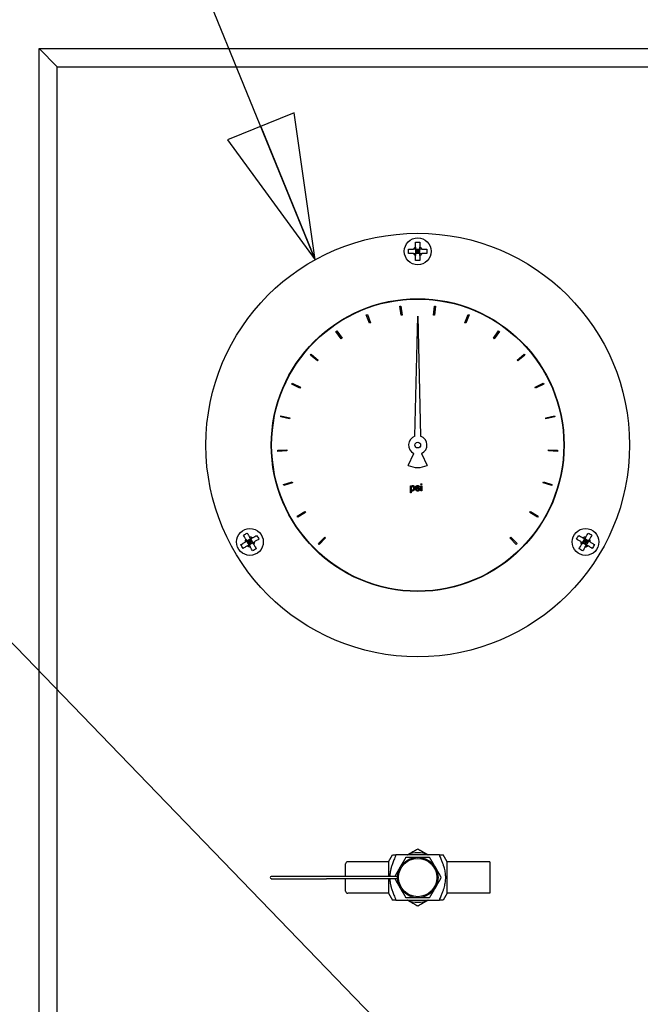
# Model space of a CAD drawing. Header units: inches. Extents: x 4 to 540, y 12 to 340.
# Tile 14 of 122: x 49 to 58, y 143 to 157. Entities that reach past the tile are written whole.
import ezdxf

# ---------------------------------------------------------------- set-up
doc = ezdxf.new("R2010")
doc.units = ezdxf.units.IN
doc.header["$LTSCALE"] = 16
doc.header["$MEASUREMENT"] = 0
doc.layers.get('0').update_dxf_attribs({"lineweight": 25})
doc.layers.add('DIMEN', color=7, linetype='Continuous', lineweight=25)
doc.styles.get("Standard").update_dxf_attribs({"font": 'arial.ttf'})
doc.dimstyles.new('DEFAULT-ANSI$7', dxfattribs={"dimscale": 16, "dimtxt": 0.125, "dimasz": 0.125, "dimexe": 0.125, "dimexo": 0.0625, "dimgap": 0.031496, "dimtad": 0, "dimtih": 1, "dimtoh": 1, "dimrnd": 1e-08, "dimzin": 4, "dimdsep": 46, "dimtxsty": 'Standard', "dimblk": 'Filled-1', "dimcen": 0.09, "dimdle": 0.393701, "dimclrd": 256, "dimclre": 256, "dimclrt": 256, "dimadec": 0, "dimazin": 1, "dimtfac": 1.504, "dimtofl": 0, "dimtmove": 0, "dimatfit": 3, "dimldrblk": 'Filled-1', "dimfxl": 1, "dimtolj": 1, "dimtzin": 4, "dimlwd": 25, "dimlwe": 25, "dimarcsym": 0})

# ---------------------------------------------------------------- blocks, each defined once
blk = doc.blocks.new('Filled-1')
at = {"color": 0}
for p, q in [((0, 0), (-1, 0.25)), ((-1, 0.25), (-1, -0.25)), ((-1, 0), (0, 0)), ((-1, -0.25), (0, 0))]:
    blk.add_line(p, q, dxfattribs=at)
at = {"color": 0, "flags": 128}
blk.add_lwpolyline([(-1, -0.25), (0, 0), (-1, 0.25), (-1, -0.25)], dxfattribs=at)
at = {"color": 0}
blk.add_solid([(-1, -0.25), (0, 0), (-1, 0.25), (-1, -0.25)], dxfattribs=at)

msp = doc.modelspace()

# ---------------------------------------------------------------- linework, layer by layer
for p, q in [((49.653, 156.701), (49.903, 156.451)), ((49.653, 115.139), (49.653, 156.701)), ((49.903, 156.451), (49.653, 156.701)), ((49.653, 156.701), (73.653, 156.701)), ((49.903, 132.951), (49.903, 156.451)), ((49.903, 156.451), (73.403, 156.451)), ((54.903, 153.889), (54.873, 153.919)), ((54.873, 153.919), (54.873, 153.859)), ((54.873, 153.919), (54.933, 153.919)), ((54.873, 153.889), (54.903, 153.889)), ((54.873, 153.859), (54.903, 153.889)), ((54.933, 153.859), (54.873, 153.859)), ((54.903, 153.919), (54.903, 153.889)), ((54.933, 153.919), (54.903, 153.889)), ((54.903, 153.889), (54.933, 153.889)), ((54.903, 153.889), (54.903, 153.859)), ((54.903, 153.889), (54.933, 153.859)), ((54.933, 153.859), (54.933, 153.919)), ((54.19, 153.006), (54.204, 153.012)), ((54.236, 152.89), (54.19, 153.006)), ((54.204, 153.012), (54.25, 152.895)), ((54.655, 153.126), (54.67, 153.128)), ((54.671, 153.002), (54.655, 153.126)), ((54.67, 153.128), (54.686, 153.004)), ((54.686, 153.004), (54.671, 153.002)), ((55.12, 153.004), (55.135, 153.128)), ((55.135, 153.002), (55.12, 153.004)), ((55.135, 153.128), (55.15, 153.126)), ((55.15, 153.126), (55.135, 153.002)), ((55.556, 152.895), (55.601, 153.012)), ((55.615, 153.006), (55.57, 152.89)), ((55.601, 153.012), (55.615, 153.006)), ((54.25, 152.895), (54.236, 152.89)), ((54.864, 151.323), (54.903, 152.99)), ((54.903, 152.99), (54.941, 151.323)), ((55.57, 152.89), (55.556, 152.895)), ((53.769, 152.776), (53.781, 152.785)), ((53.842, 152.674), (53.769, 152.776)), ((53.781, 152.785), (53.854, 152.683)), ((55.952, 152.683), (56.024, 152.785)), ((56.037, 152.776), (55.964, 152.674)), ((56.024, 152.785), (56.037, 152.776)), ((53.854, 152.683), (53.842, 152.674)), ((55.964, 152.674), (55.952, 152.683)), ((53.417, 152.45), (53.427, 152.461)), ((53.427, 152.461), (53.522, 152.38)), ((56.283, 152.38), (56.379, 152.461)), ((56.379, 152.461), (56.389, 152.45)), ((53.512, 152.369), (53.417, 152.45)), ((53.522, 152.38), (53.512, 152.369)), ((56.293, 152.369), (56.283, 152.38)), ((56.389, 152.45), (56.293, 152.369)), ((53.156, 152.047), (53.162, 152.06)), ((53.268, 151.992), (53.156, 152.047)), ((53.162, 152.06), (53.275, 152.005)), ((56.531, 152.005), (56.643, 152.06)), ((56.65, 152.047), (56.537, 151.992)), ((56.643, 152.06), (56.65, 152.047)), ((53.275, 152.005), (53.268, 151.992)), ((56.537, 151.992), (56.531, 152.005)), ((53.002, 151.592), (53.005, 151.607)), ((53.124, 151.566), (53.002, 151.592)), ((53.005, 151.607), (53.127, 151.581)), ((53.127, 151.581), (53.124, 151.566)), ((56.678, 151.581), (56.801, 151.607)), ((56.681, 151.566), (56.678, 151.581)), ((56.804, 151.592), (56.681, 151.566)), ((56.801, 151.607), (56.804, 151.592)), ((52.963, 151.128), (53.088, 151.133)), ((52.964, 151.113), (52.963, 151.128)), ((53.089, 151.119), (52.964, 151.113)), ((53.088, 151.133), (53.089, 151.119)), ((56.717, 151.119), (56.717, 151.133)), ((56.717, 151.133), (56.842, 151.128)), ((56.842, 151.113), (56.717, 151.119)), ((56.842, 151.128), (56.842, 151.113)), ((54.771, 150.919), (54.849, 151.085)), ((54.957, 151.085), (55.034, 150.919)), ((53.041, 150.654), (53.16, 150.69)), ((53.16, 150.69), (53.165, 150.676)), ((56.641, 150.676), (56.645, 150.69)), ((56.645, 150.69), (56.765, 150.654)), ((53.045, 150.64), (53.041, 150.654)), ((53.165, 150.676), (53.045, 150.64)), ((54.801, 150.537), (54.801, 150.637)), ((54.801, 150.637), (54.814, 150.637)), ((54.814, 150.637), (54.814, 150.626)), ((54.814, 150.574), (54.814, 150.537)), ((54.873, 150.587), (54.886, 150.588)), ((54.928, 150.618), (54.915, 150.617)), ((54.948, 150.652), (54.948, 150.665)), ((54.948, 150.665), (54.961, 150.665)), ((54.961, 150.652), (54.948, 150.652)), ((54.948, 150.565), (54.948, 150.637)), ((54.948, 150.637), (54.961, 150.637)), ((54.961, 150.565), (54.948, 150.565)), ((54.961, 150.665), (54.961, 150.652)), ((54.961, 150.637), (54.961, 150.565)), ((56.761, 150.64), (56.641, 150.676)), ((56.765, 150.654), (56.761, 150.64)), ((54.814, 150.537), (54.801, 150.537)), ((53.232, 150.214), (53.339, 150.278)), ((53.339, 150.278), (53.347, 150.265)), ((56.459, 150.265), (56.466, 150.278)), ((56.466, 150.278), (56.574, 150.214)), ((53.239, 150.201), (53.232, 150.214)), ((53.347, 150.265), (53.239, 150.201)), ((56.566, 150.201), (56.459, 150.265)), ((56.574, 150.214), (56.566, 150.201)), ((52.586, 149.898), (52.534, 149.868)), ((52.534, 149.868), (52.575, 149.857)), ((52.564, 149.816), (52.534, 149.868)), ((52.575, 149.857), (52.56, 149.883)), ((52.575, 149.857), (52.586, 149.898)), ((52.575, 149.857), (52.601, 149.872)), ((52.586, 149.898), (52.616, 149.846)), ((53.525, 149.834), (53.613, 149.922)), ((53.624, 149.912), (53.536, 149.823)), ((53.613, 149.922), (53.624, 149.912)), ((56.181, 149.912), (56.192, 149.922)), ((56.27, 149.823), (56.181, 149.912)), ((56.192, 149.922), (56.28, 149.834)), ((57.189, 149.846), (57.219, 149.898)), ((57.23, 149.857), (57.204, 149.872)), ((57.271, 149.868), (57.219, 149.898)), ((57.219, 149.898), (57.23, 149.857)), ((57.245, 149.883), (57.23, 149.857)), ((57.23, 149.857), (57.271, 149.868)), ((57.271, 149.868), (57.241, 149.816)), ((52.549, 149.842), (52.575, 149.857)), ((52.575, 149.857), (52.564, 149.816)), ((52.564, 149.816), (52.616, 149.846)), ((52.59, 149.831), (52.575, 149.857)), ((52.616, 149.846), (52.575, 149.857)), ((53.536, 149.823), (53.525, 149.834)), ((56.28, 149.834), (56.27, 149.823)), ((57.23, 149.857), (57.189, 149.846)), ((57.189, 149.846), (57.241, 149.816)), ((57.23, 149.857), (57.215, 149.831)), ((57.256, 149.842), (57.23, 149.857)), ((57.241, 149.816), (57.23, 149.857)), ((54.496, 145.42), (54.551, 145.514)), ((55.204, 145.514), (54.601, 145.514)), ((55.309, 145.42), (55.255, 145.514)), ((53.903, 145.217), (53.903, 145.389)), ((54.496, 145.42), (53.934, 145.42)), ((54.496, 145.42), (54.496, 145.217)), ((55.309, 144.982), (55.309, 145.42)), ((55.903, 145.42), (55.309, 145.42)), ((55.903, 145.42), (55.903, 144.982)), ((53.637, 145.217), (52.871, 145.217)), ((54.622, 145.217), (53.637, 145.217)), ((52.871, 145.185), (53.637, 145.185)), ((54.622, 145.185), (53.637, 145.185)), ((53.903, 145.014), (53.903, 145.185)), ((54.496, 145.185), (54.496, 144.982)), ((54.496, 144.982), (53.934, 144.982)), ((54.496, 144.982), (54.551, 144.889)), ((55.309, 144.982), (55.255, 144.889)), ((55.903, 144.982), (55.309, 144.982)), ((54.601, 144.889), (55.204, 144.889))]:
    msp.add_line(p, q)
for centre, radius in [((54.903, 151.201), 2.938), ((54.903, 153.889), 0.186), ((54.903, 151.201), 2.031), ((54.903, 151.201), 2.026), ((54.903, 151.201), 0.0402), ((52.575, 149.857), 0.186), ((57.23, 149.857), 0.186), ((54.903, 145.201), 0.281), ((54.903, 145.201), 0.266)]:
    msp.add_circle(centre, radius)
for centre, radius, start, end in [((54.903, 153.889), 0.0665, 116.8161, 153.1839), ((54.903, 153.889), 0.0665, 206.8161, 243.1839), ((54.903, 153.889), 0.0665, 26.8161, 63.1839), ((54.903, 153.889), 0.0665, 296.8161, 333.1839), ((54.903, 151.201), 0.128, 107.496, 245), ((54.903, 151.201), 0.128, 295, 72.504), ((54.903, 151.201), 0.311, 245, 295), ((52.575, 149.857), 0.0665, 146.8161, 183.1839), ((52.575, 149.857), 0.0665, 56.8161, 93.1839), ((52.575, 149.857), 0.0665, 326.8161, 3.1839), ((57.23, 149.857), 0.0665, 176.8161, 213.1839), ((57.23, 149.857), 0.0665, 86.8161, 123.1839), ((57.23, 149.857), 0.0665, 356.8161, 33.1839), ((52.575, 149.857), 0.0665, 236.8161, 273.1839), ((57.23, 149.857), 0.0665, 266.8161, 303.1839), ((54.903, 145.201), 0.344, 65.38, 114.62), ((53.934, 145.389), 0.0313, 90, 180), ((52.871, 145.201), 0.0156, 90, 270), ((53.934, 145.014), 0.0313, 180, 270), ((54.903, 145.201), 0.344, 245.38, 294.62)]:
    msp.add_arc(centre, radius, start, end)
for points, knots in [([(54.873, 154.014), (54.883, 154.015), (54.893, 154.016), (54.903, 154.016), (54.912, 154.016), (54.922, 154.015), (54.933, 154.014)], [-0.073398, -0.073398, -0.073398, -0.073398, 0, 0, 0, 0.073398, 0.073398, 0.073398, 0.073398]), ([(54.873, 153.948), (54.873, 153.96), (54.873, 153.974), (54.873, 153.996), (54.873, 154.006), (54.873, 154.014)], [0.1417473, 0.1417473, 0.1417473, 0.1417473, 0.2356694, 0.2356694, 0.3031973, 0.3031973, 0.3031973, 0.3031973]), ([(54.933, 154.014), (54.933, 154.006), (54.933, 153.996), (54.933, 153.974), (54.933, 153.96), (54.933, 153.948)], [-0.3031973, -0.3031973, -0.3031973, -0.3031973, -0.2356694, -0.2356694, -0.1417473, -0.1417473, -0.1417473, -0.1417473]), ([(54.777, 153.859), (54.776, 153.869), (54.776, 153.879), (54.776, 153.889), (54.776, 153.898), (54.776, 153.908), (54.777, 153.919)], [-0.073398, -0.073398, -0.073398, -0.073398, 0, 0, 0, 0.073398, 0.073398, 0.073398, 0.073398]), ([(54.777, 153.919), (54.786, 153.919), (54.795, 153.919), (54.818, 153.919), (54.831, 153.919), (54.843, 153.919)], [-0.3031973, -0.3031973, -0.3031973, -0.3031973, -0.2356694, -0.2356694, -0.1417473, -0.1417473, -0.1417473, -0.1417473]), ([(54.843, 153.859), (54.831, 153.859), (54.818, 153.859), (54.795, 153.859), (54.786, 153.859), (54.777, 153.859)], [0.1417473, 0.1417473, 0.1417473, 0.1417473, 0.2356694, 0.2356694, 0.3031973, 0.3031973, 0.3031973, 0.3031973]), ([(54.873, 153.763), (54.873, 153.771), (54.873, 153.781), (54.873, 153.803), (54.873, 153.817), (54.873, 153.829)], [-0.3031973, -0.3031973, -0.3031973, -0.3031973, -0.2356694, -0.2356694, -0.1417473, -0.1417473, -0.1417473, -0.1417473]), ([(54.933, 153.829), (54.933, 153.817), (54.933, 153.803), (54.933, 153.781), (54.933, 153.771), (54.933, 153.763)], [0.1417473, 0.1417473, 0.1417473, 0.1417473, 0.2356694, 0.2356694, 0.3031973, 0.3031973, 0.3031973, 0.3031973]), ([(54.962, 153.919), (54.974, 153.919), (54.988, 153.919), (55.011, 153.919), (55.02, 153.919), (55.029, 153.919)], [0.1417473, 0.1417473, 0.1417473, 0.1417473, 0.2356694, 0.2356694, 0.3031973, 0.3031973, 0.3031973, 0.3031973]), ([(55.029, 153.859), (55.02, 153.859), (55.011, 153.859), (54.988, 153.859), (54.974, 153.859), (54.962, 153.859)], [-0.3031973, -0.3031973, -0.3031973, -0.3031973, -0.2356694, -0.2356694, -0.1417473, -0.1417473, -0.1417473, -0.1417473]), ([(55.029, 153.919), (55.029, 153.908), (55.03, 153.898), (55.03, 153.889), (55.03, 153.879), (55.029, 153.869), (55.029, 153.859)], [-0.073398, -0.073398, -0.073398, -0.073398, 0, 0, 0, 0.073398, 0.073398, 0.073398, 0.073398]), ([(54.933, 153.763), (54.922, 153.762), (54.912, 153.762), (54.903, 153.762), (54.893, 153.762), (54.883, 153.762), (54.873, 153.763)], [-0.073398, -0.073398, -0.073398, -0.073398, 0, 0, 0, 0.073398, 0.073398, 0.073398, 0.073398]), ([(54.832, 150.627), (54.831, 150.627), (54.829, 150.627), (54.826, 150.626), (54.825, 150.625), (54.822, 150.622), (54.82, 150.62), (54.817, 150.615), (54.815, 150.612), (54.814, 150.606), (54.813, 150.603), (54.814, 150.6)], [0, 0, 0, 0, 0.01030096, 0.01030096, 0.02382711, 0.02382711, 0.04396093, 0.04396093, 0.06383483, 0.06383483, 0.08336605, 0.08336605, 0.08336605, 0.08336605]), ([(54.814, 150.6), (54.813, 150.597), (54.814, 150.594), (54.816, 150.588), (54.818, 150.584), (54.822, 150.579), (54.823, 150.578), (54.826, 150.576), (54.827, 150.576), (54.829, 150.575), (54.83, 150.575), (54.831, 150.575)], [0, 0, 0, 0, 0.02322829, 0.02322829, 0.05294071, 0.05294071, 0.07328238, 0.07328238, 0.08325329, 0.08325329, 0.0930071, 0.0930071, 0.0930071, 0.0930071]), ([(54.814, 150.626), (54.815, 150.628), (54.818, 150.631), (54.823, 150.635), (54.825, 150.636), (54.829, 150.638), (54.831, 150.639), (54.834, 150.639)], [0, 0, 0, 0, 0.02008113, 0.02008113, 0.03134175, 0.03134175, 0.04158961, 0.04158961, 0.04158961, 0.04158961]), ([(54.832, 150.563), (54.831, 150.563), (54.829, 150.564), (54.825, 150.565), (54.822, 150.567), (54.818, 150.57), (54.815, 150.572), (54.814, 150.574)], [0, 0, 0, 0, 0.01170431, 0.01170431, 0.03306858, 0.03306858, 0.05638212, 0.05638212, 0.05638212, 0.05638212]), ([(54.831, 150.575), (54.833, 150.575), (54.834, 150.575), (54.837, 150.576), (54.839, 150.577), (54.842, 150.58), (54.844, 150.582), (54.847, 150.587), (54.848, 150.59), (54.85, 150.595), (54.85, 150.598), (54.85, 150.601)], [0, 0, 0, 0, 0.01071139, 0.01071139, 0.02407161, 0.02407161, 0.04411211, 0.04411211, 0.06645334, 0.06645334, 0.08878224, 0.08878224, 0.08878224, 0.08878224]), ([(54.85, 150.601), (54.85, 150.604), (54.849, 150.608), (54.847, 150.614), (54.846, 150.618), (54.842, 150.623), (54.84, 150.624), (54.837, 150.626), (54.836, 150.626), (54.834, 150.627), (54.833, 150.627), (54.832, 150.627)], [0, 0, 0, 0, 0.02328501, 0.02328501, 0.05371083, 0.05371083, 0.07254537, 0.07254537, 0.08127425, 0.08127425, 0.08978115, 0.08978115, 0.08978115, 0.08978115]), ([(54.863, 150.602), (54.863, 150.597), (54.862, 150.592), (54.858, 150.581), (54.855, 150.577), (54.848, 150.57), (54.845, 150.567), (54.84, 150.565), (54.839, 150.564), (54.835, 150.564), (54.834, 150.563), (54.832, 150.563)], [0, 0, 0, 0, 0.03428, 0.03428, 0.065659, 0.065659, 0.0911704, 0.0911704, 0.1037341, 0.1037341, 0.114811, 0.114811, 0.114811, 0.114811]), ([(54.834, 150.639), (54.835, 150.639), (54.837, 150.639), (54.842, 150.637), (54.844, 150.636), (54.85, 150.632), (54.853, 150.629), (54.858, 150.622), (54.86, 150.618), (54.862, 150.609), (54.863, 150.605), (54.863, 150.602)], [0, 0, 0, 0, 0.01297392, 0.01297392, 0.02976909, 0.02976909, 0.04981851, 0.04981851, 0.07069722, 0.07069722, 0.09133475, 0.09133475, 0.09133475, 0.09133475]), ([(54.904, 150.563), (54.9, 150.563), (54.897, 150.564), (54.89, 150.566), (54.886, 150.568), (54.88, 150.573), (54.878, 150.575), (54.875, 150.579), (54.875, 150.581), (54.874, 150.584), (54.873, 150.585), (54.873, 150.587)], [0, 0, 0, 0, 0.0256107, 0.0256107, 0.0569851, 0.0569851, 0.0819046, 0.0819046, 0.093959, 0.093959, 0.1058478, 0.1058478, 0.1058478, 0.1058478]), ([(54.874, 150.618), (54.874, 150.619), (54.875, 150.621), (54.876, 150.625), (54.877, 150.627), (54.879, 150.631), (54.881, 150.632), (54.882, 150.634)], [0, 0, 0, 0, 0.01194979, 0.01194979, 0.02671676, 0.02671676, 0.04156343, 0.04156343, 0.04156343, 0.04156343]), ([(54.903, 150.595), (54.897, 150.597), (54.889, 150.598), (54.88, 150.605), (54.878, 150.608), (54.876, 150.611), (54.875, 150.612), (54.875, 150.615), (54.874, 150.616), (54.874, 150.618)], [0, 0, 0, 0, 0.0472126, 0.0472126, 0.0724338, 0.0724338, 0.0919175, 0.0919175, 0.1110495, 0.1110495, 0.1110495, 0.1110495]), ([(54.882, 150.634), (54.884, 150.635), (54.885, 150.635), (54.891, 150.638), (54.896, 150.639), (54.9, 150.639)], [0, 0, 0, 0, 0.01117517, 0.01117517, 0.03636815, 0.03636815, 0.03636815, 0.03636815]), ([(54.886, 150.588), (54.886, 150.587), (54.887, 150.585), (54.888, 150.583), (54.889, 150.581), (54.892, 150.579), (54.894, 150.577), (54.898, 150.576), (54.899, 150.576), (54.901, 150.575), (54.902, 150.575), (54.904, 150.575)], [0, 0, 0, 0, 0.01013732, 0.01013732, 0.02326384, 0.02326384, 0.04120178, 0.04120178, 0.05075493, 0.05075493, 0.06010999, 0.06010999, 0.06010999, 0.06010999]), ([(54.901, 150.627), (54.899, 150.627), (54.897, 150.627), (54.894, 150.626), (54.892, 150.625), (54.89, 150.623), (54.889, 150.622), (54.888, 150.621), (54.888, 150.621), (54.888, 150.62), (54.888, 150.619), (54.888, 150.619)], [0, 0, 0, 0, 0.01457017, 0.01457017, 0.03004705, 0.03004705, 0.0388717, 0.0388717, 0.04292693, 0.04292693, 0.04689858, 0.04689858, 0.04689858, 0.04689858]), ([(54.888, 150.619), (54.888, 150.618), (54.888, 150.618), (54.888, 150.616), (54.888, 150.616), (54.889, 150.615)], [0, 0, 0, 0, 0.00523905, 0.00523905, 0.01050232, 0.01050232, 0.01050232, 0.01050232]), ([(54.889, 150.615), (54.889, 150.614), (54.89, 150.614), (54.891, 150.613), (54.892, 150.613), (54.893, 150.612)], [0, 0, 0, 0, 0.00622765, 0.00622765, 0.01298927, 0.01298927, 0.01298927, 0.01298927]), ([(54.893, 150.612), (54.894, 150.612), (54.896, 150.611), (54.899, 150.61), (54.901, 150.61), (54.902, 150.609)], [0, 0, 0, 0, 0.00999013, 0.00999013, 0.02429244, 0.02429244, 0.02429244, 0.02429244]), ([(54.9, 150.639), (54.905, 150.639), (54.909, 150.638), (54.916, 150.635), (54.919, 150.633), (54.924, 150.629), (54.925, 150.627), (54.927, 150.623), (54.928, 150.62), (54.928, 150.618)], [0, 0, 0, 0, 0.03302131, 0.03302131, 0.05929167, 0.05929167, 0.07866223, 0.07866223, 0.09800819, 0.09800819, 0.09800819, 0.09800819]), ([(54.915, 150.617), (54.915, 150.618), (54.915, 150.619), (54.914, 150.621), (54.913, 150.622), (54.91, 150.624), (54.909, 150.625), (54.906, 150.626), (54.905, 150.627), (54.903, 150.627), (54.902, 150.627), (54.901, 150.627)], [0, 0, 0, 0, 0.0076472, 0.0076472, 0.01759781, 0.01759781, 0.03144334, 0.03144334, 0.03928913, 0.03928913, 0.04695985, 0.04695985, 0.04695985, 0.04695985]), ([(54.902, 150.609), (54.908, 150.608), (54.914, 150.606), (54.922, 150.602), (54.926, 150.6), (54.93, 150.595), (54.931, 150.593), (54.932, 150.591), (54.932, 150.59), (54.932, 150.588), (54.933, 150.587), (54.932, 150.587)], [0, 0, 0, 0, 0.04192613, 0.04192613, 0.05932156, 0.05932156, 0.06853406, 0.06853406, 0.07326079, 0.07326079, 0.07774767, 0.07774767, 0.07774767, 0.07774767]), ([(54.915, 150.591), (54.913, 150.592), (54.911, 150.592), (54.907, 150.594), (54.905, 150.594), (54.903, 150.595)], [0, 0, 0, 0, 0.01396557, 0.01396557, 0.03149901, 0.03149901, 0.03149901, 0.03149901]), ([(54.932, 150.587), (54.933, 150.585), (54.932, 150.584), (54.931, 150.58), (54.93, 150.578), (54.927, 150.574), (54.925, 150.571), (54.919, 150.567), (54.916, 150.566), (54.909, 150.564), (54.906, 150.563), (54.904, 150.563)], [0, 0, 0, 0, 0.00947177, 0.00947177, 0.02243107, 0.02243107, 0.0382997, 0.0382997, 0.05309116, 0.05309116, 0.06788305, 0.06788305, 0.06788305, 0.06788305]), ([(54.904, 150.575), (54.906, 150.575), (54.908, 150.575), (54.912, 150.576), (54.914, 150.578), (54.917, 150.58), (54.918, 150.581), (54.919, 150.582), (54.919, 150.583), (54.919, 150.584), (54.919, 150.585), (54.919, 150.585)], [0, 0, 0, 0, 0.01486204, 0.01486204, 0.0333782, 0.0333782, 0.0442094, 0.0442094, 0.04920588, 0.04920588, 0.05407376, 0.05407376, 0.05407376, 0.05407376]), ([(54.919, 150.585), (54.919, 150.586), (54.919, 150.587), (54.918, 150.588), (54.918, 150.589), (54.917, 150.59), (54.916, 150.591), (54.915, 150.591)], [0, 0, 0, 0, 0.00630231, 0.00630231, 0.01208554, 0.01208554, 0.0201736, 0.0201736, 0.0201736, 0.0201736]), ([(52.486, 149.951), (52.495, 149.957), (52.503, 149.962), (52.512, 149.967), (52.52, 149.972), (52.529, 149.977), (52.538, 149.981)], [-0.073398, -0.073398, -0.073398, -0.073398, 0, 0, 0, 0.073398, 0.073398, 0.073398, 0.073398]), ([(52.52, 149.894), (52.513, 149.904), (52.507, 149.916), (52.495, 149.936), (52.491, 149.944), (52.486, 149.951)], [0.1417473, 0.1417473, 0.1417473, 0.1417473, 0.2356694, 0.2356694, 0.3031973, 0.3031973, 0.3031973, 0.3031973]), ([(52.538, 149.981), (52.543, 149.974), (52.547, 149.966), (52.559, 149.946), (52.565, 149.934), (52.572, 149.924)], [-0.3031973, -0.3031973, -0.3031973, -0.3031973, -0.2356694, -0.2356694, -0.1417473, -0.1417473, -0.1417473, -0.1417473]), ([(52.612, 149.913), (52.622, 149.919), (52.634, 149.926), (52.654, 149.937), (52.662, 149.942), (52.669, 149.946)], [0.1417473, 0.1417473, 0.1417473, 0.1417473, 0.2356694, 0.2356694, 0.3031973, 0.3031973, 0.3031973, 0.3031973]), ([(52.699, 149.894), (52.692, 149.89), (52.684, 149.885), (52.664, 149.874), (52.652, 149.867), (52.642, 149.861)], [-0.3031973, -0.3031973, -0.3031973, -0.3031973, -0.2356694, -0.2356694, -0.1417473, -0.1417473, -0.1417473, -0.1417473]), ([(52.669, 149.946), (52.675, 149.938), (52.68, 149.929), (52.685, 149.921), (52.69, 149.912), (52.695, 149.904), (52.699, 149.894)], [-0.073398, -0.073398, -0.073398, -0.073398, 0, 0, 0, 0.073398, 0.073398, 0.073398, 0.073398]), ([(57.106, 149.894), (57.111, 149.904), (57.115, 149.912), (57.12, 149.921), (57.125, 149.929), (57.13, 149.938), (57.136, 149.946)], [-0.073398, -0.073398, -0.073398, -0.073398, 0, 0, 0, 0.073398, 0.073398, 0.073398, 0.073398]), ([(57.164, 149.861), (57.153, 149.867), (57.141, 149.874), (57.122, 149.885), (57.114, 149.89), (57.106, 149.894)], [0.1417473, 0.1417473, 0.1417473, 0.1417473, 0.2356694, 0.2356694, 0.3031973, 0.3031973, 0.3031973, 0.3031973]), ([(57.136, 149.946), (57.144, 149.942), (57.152, 149.937), (57.171, 149.926), (57.183, 149.919), (57.194, 149.913)], [-0.3031973, -0.3031973, -0.3031973, -0.3031973, -0.2356694, -0.2356694, -0.1417473, -0.1417473, -0.1417473, -0.1417473]), ([(57.234, 149.924), (57.24, 149.934), (57.247, 149.946), (57.258, 149.966), (57.263, 149.974), (57.267, 149.981)], [0.1417473, 0.1417473, 0.1417473, 0.1417473, 0.2356694, 0.2356694, 0.3031973, 0.3031973, 0.3031973, 0.3031973]), ([(57.267, 149.981), (57.276, 149.977), (57.285, 149.972), (57.294, 149.967), (57.302, 149.962), (57.311, 149.957), (57.319, 149.951)], [-0.073398, -0.073398, -0.073398, -0.073398, 0, 0, 0, 0.073398, 0.073398, 0.073398, 0.073398]), ([(57.319, 149.951), (57.315, 149.944), (57.31, 149.936), (57.299, 149.916), (57.292, 149.904), (57.286, 149.894)], [-0.3031973, -0.3031973, -0.3031973, -0.3031973, -0.2356694, -0.2356694, -0.1417473, -0.1417473, -0.1417473, -0.1417473]), ([(52.451, 149.82), (52.459, 149.825), (52.467, 149.829), (52.487, 149.841), (52.498, 149.847), (52.509, 149.854)], [-0.3031973, -0.3031973, -0.3031973, -0.3031973, -0.2356694, -0.2356694, -0.1417473, -0.1417473, -0.1417473, -0.1417473]), ([(52.481, 149.768), (52.475, 149.777), (52.47, 149.785), (52.465, 149.794), (52.46, 149.802), (52.456, 149.811), (52.451, 149.82)], [-0.073398, -0.073398, -0.073398, -0.073398, 0, 0, 0, 0.073398, 0.073398, 0.073398, 0.073398]), ([(52.539, 149.802), (52.528, 149.795), (52.517, 149.789), (52.497, 149.777), (52.489, 149.773), (52.481, 149.768)], [0.1417473, 0.1417473, 0.1417473, 0.1417473, 0.2356694, 0.2356694, 0.3031973, 0.3031973, 0.3031973, 0.3031973]), ([(52.612, 149.733), (52.608, 149.741), (52.603, 149.749), (52.592, 149.769), (52.585, 149.78), (52.579, 149.791)], [-0.3031973, -0.3031973, -0.3031973, -0.3031973, -0.2356694, -0.2356694, -0.1417473, -0.1417473, -0.1417473, -0.1417473]), ([(52.664, 149.763), (52.656, 149.757), (52.647, 149.752), (52.639, 149.747), (52.63, 149.742), (52.622, 149.738), (52.612, 149.733)], [-0.073398, -0.073398, -0.073398, -0.073398, 0, 0, 0, 0.073398, 0.073398, 0.073398, 0.073398]), ([(52.631, 149.821), (52.637, 149.81), (52.644, 149.799), (52.655, 149.779), (52.66, 149.771), (52.664, 149.763)], [0.1417473, 0.1417473, 0.1417473, 0.1417473, 0.2356694, 0.2356694, 0.3031973, 0.3031973, 0.3031973, 0.3031973]), ([(57.141, 149.763), (57.146, 149.771), (57.15, 149.779), (57.162, 149.799), (57.168, 149.81), (57.175, 149.821)], [-0.3031973, -0.3031973, -0.3031973, -0.3031973, -0.2356694, -0.2356694, -0.1417473, -0.1417473, -0.1417473, -0.1417473]), ([(57.193, 149.733), (57.184, 149.738), (57.175, 149.742), (57.167, 149.747), (57.158, 149.752), (57.15, 149.757), (57.141, 149.763)], [-0.073398, -0.073398, -0.073398, -0.073398, 0, 0, 0, 0.073398, 0.073398, 0.073398, 0.073398]), ([(57.226, 149.791), (57.22, 149.78), (57.214, 149.769), (57.202, 149.749), (57.198, 149.741), (57.193, 149.733)], [0.1417473, 0.1417473, 0.1417473, 0.1417473, 0.2356694, 0.2356694, 0.3031973, 0.3031973, 0.3031973, 0.3031973]), ([(57.324, 149.768), (57.317, 149.773), (57.309, 149.777), (57.289, 149.789), (57.277, 149.795), (57.267, 149.802)], [-0.3031973, -0.3031973, -0.3031973, -0.3031973, -0.2356694, -0.2356694, -0.1417473, -0.1417473, -0.1417473, -0.1417473]), ([(57.297, 149.854), (57.307, 149.847), (57.319, 149.841), (57.339, 149.829), (57.347, 149.825), (57.354, 149.82)], [0.1417473, 0.1417473, 0.1417473, 0.1417473, 0.2356694, 0.2356694, 0.3031973, 0.3031973, 0.3031973, 0.3031973]), ([(57.354, 149.82), (57.35, 149.811), (57.345, 149.802), (57.34, 149.794), (57.335, 149.785), (57.33, 149.777), (57.324, 149.768)], [-0.073398, -0.073398, -0.073398, -0.073398, 0, 0, 0, 0.073398, 0.073398, 0.073398, 0.073398])]:
    msp.add_open_spline(points, degree=3, knots=knots)
for points, weights in [([(54.873, 153.919), (54.861, 153.919), (54.843, 153.919)], [1.33238695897, 1.19861711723, 1]), ([(54.843, 153.859), (54.861, 153.859), (54.873, 153.859)], [1, 1.19861711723, 1.33238695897]), ([(54.873, 153.948), (54.873, 153.93), (54.873, 153.919)], [1, 1.19861711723, 1.33238695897]), ([(54.873, 153.859), (54.873, 153.847), (54.873, 153.829)], [1.33238695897, 1.19861711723, 1]), ([(54.933, 153.919), (54.933, 153.93), (54.933, 153.948)], [1.33238695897, 1.19861711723, 1]), ([(54.962, 153.919), (54.944, 153.919), (54.933, 153.919)], [1, 1.19861711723, 1.33238695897]), ([(54.933, 153.829), (54.933, 153.847), (54.933, 153.859)], [1, 1.19861711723, 1.33238695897]), ([(54.933, 153.859), (54.944, 153.859), (54.962, 153.859)], [1.33238695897, 1.19861711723, 1]), ([(52.534, 149.868), (52.524, 149.863), (52.509, 149.854)], [1.33238695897, 1.19861711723, 1]), ([(52.52, 149.894), (52.529, 149.878), (52.534, 149.868)], [1, 1.19861711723, 1.33238695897]), ([(52.586, 149.898), (52.581, 149.908), (52.572, 149.924)], [1.33238695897, 1.19861711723, 1]), ([(52.612, 149.913), (52.596, 149.904), (52.586, 149.898)], [1, 1.19861711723, 1.33238695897]), ([(52.616, 149.846), (52.626, 149.852), (52.642, 149.861)], [1.33238695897, 1.19861711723, 1]), ([(57.164, 149.861), (57.179, 149.852), (57.189, 149.846)], [1, 1.19861711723, 1.33238695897]), ([(57.219, 149.898), (57.209, 149.904), (57.194, 149.913)], [1.33238695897, 1.19861711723, 1]), ([(57.234, 149.924), (57.225, 149.908), (57.219, 149.898)], [1, 1.19861711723, 1.33238695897]), ([(57.271, 149.868), (57.277, 149.878), (57.286, 149.894)], [1.33238695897, 1.19861711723, 1]), ([(57.297, 149.854), (57.281, 149.863), (57.271, 149.868)], [1, 1.19861711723, 1.33238695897]), ([(52.539, 149.802), (52.554, 149.811), (52.564, 149.816)], [1, 1.19861711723, 1.33238695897]), ([(52.564, 149.816), (52.57, 149.806), (52.579, 149.791)], [1.33238695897, 1.19861711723, 1]), ([(52.631, 149.821), (52.622, 149.836), (52.616, 149.846)], [1, 1.19861711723, 1.33238695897]), ([(57.189, 149.846), (57.183, 149.836), (57.175, 149.821)], [1.33238695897, 1.19861711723, 1]), ([(57.226, 149.791), (57.235, 149.806), (57.241, 149.816)], [1, 1.19861711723, 1.33238695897]), ([(57.241, 149.816), (57.251, 149.811), (57.267, 149.802)], [1.33238695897, 1.19861711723, 1]), ([(54.601, 145.514), (54.519, 145.331), (54.515, 145.217)], [1, 1.280878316, 1.29912309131]), ([(54.551, 145.514), (54.551, 145.514), (54.601, 145.514)], [1.14031242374, 1.14031242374, 1]), ([(54.757, 145.514), (54.825, 145.553), (54.903, 145.598)], [1.00996694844, 1.03205395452, 1]), ([(54.903, 145.598), (54.981, 145.553), (55.049, 145.514)], [1, 1.03205395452, 1.00996694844]), ([(55.204, 144.889), (55.345, 145.201), (55.204, 145.514)], [1, 1.60078105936, 1]), ([(55.204, 145.514), (55.255, 145.514), (55.255, 145.514)], [1, 1.14031242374, 1.14031242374]), ([(54.659, 145.342), (54.697, 145.407), (54.74, 145.482)], [1, 1.0379548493, 1]), ([(54.74, 145.482), (54.827, 145.482), (54.903, 145.482)], [1, 1.0379548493, 1]), ([(54.903, 145.482), (54.978, 145.482), (55.065, 145.482)], [1, 1.0379548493, 1]), ([(55.065, 145.482), (55.109, 145.407), (55.146, 145.342)], [1, 1.0379548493, 1]), ([(54.587, 145.217), (54.625, 145.283), (54.659, 145.342)], [1.00692964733, 1.03409813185, 1]), ([(55.146, 145.342), (55.184, 145.276), (55.228, 145.201)], [1, 1.0379548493, 1]), ([(54.515, 145.185), (54.519, 145.071), (54.601, 144.889)], [1.29912309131, 1.280878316, 1]), ([(54.659, 145.06), (54.625, 145.119), (54.587, 145.185)], [1, 1.03409813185, 1.00692964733]), ([(55.228, 145.201), (55.184, 145.126), (55.146, 145.06)], [1, 1.0379548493, 1]), ([(54.74, 144.92), (54.697, 144.995), (54.659, 145.06)], [1, 1.0379548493, 1]), ([(55.146, 145.06), (55.109, 144.995), (55.065, 144.92)], [1, 1.0379548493, 1]), ([(54.601, 144.889), (54.551, 144.889), (54.551, 144.889)], [1, 1.14031242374, 1.14031242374]), ([(54.903, 144.92), (54.827, 144.92), (54.74, 144.92)], [1, 1.0379548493, 1]), ([(54.903, 144.804), (54.825, 144.849), (54.757, 144.889)], [1, 1.03205395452, 1.00996694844]), ([(55.065, 144.92), (54.978, 144.92), (54.903, 144.92)], [1, 1.0379548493, 1]), ([(55.049, 144.889), (54.981, 144.849), (54.903, 144.804)], [1.00996694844, 1.03205395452, 1]), ([(55.255, 144.889), (55.255, 144.889), (55.204, 144.889)], [1.14031242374, 1.14031242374, 1])]:
    msp.add_rational_spline(points, weights, degree=2)

# ---------------------------------------------------------------- leaders
at = {"layer": 'DIMEN', "linetype": 'Continuous', "lineweight": 25, "annotation_type": 0, "has_hookline": 1, "hookline_direction": 1}
for points, text_width in [([(67.903, 154.436), (51.401, 201.384), (49.401, 201.384)], 25.873), ([(60.424, 154.047), (48.048, 189.138), (46.048, 189.138)], 23.655), ([(53.48, 153.771), (44.336, 176.213), (42.336, 176.213)], 26.884), ([(56.713, 140.761), (33.436, 164.835), (31.436, 164.835)], 15.239)]:
    msp.add_leader(points, dimstyle='DEFAULT-ANSI$7', override={"dimtad": 0}, dxfattribs=dict(at, text_width=text_width))

doc.saveas('drawing.dxf')
